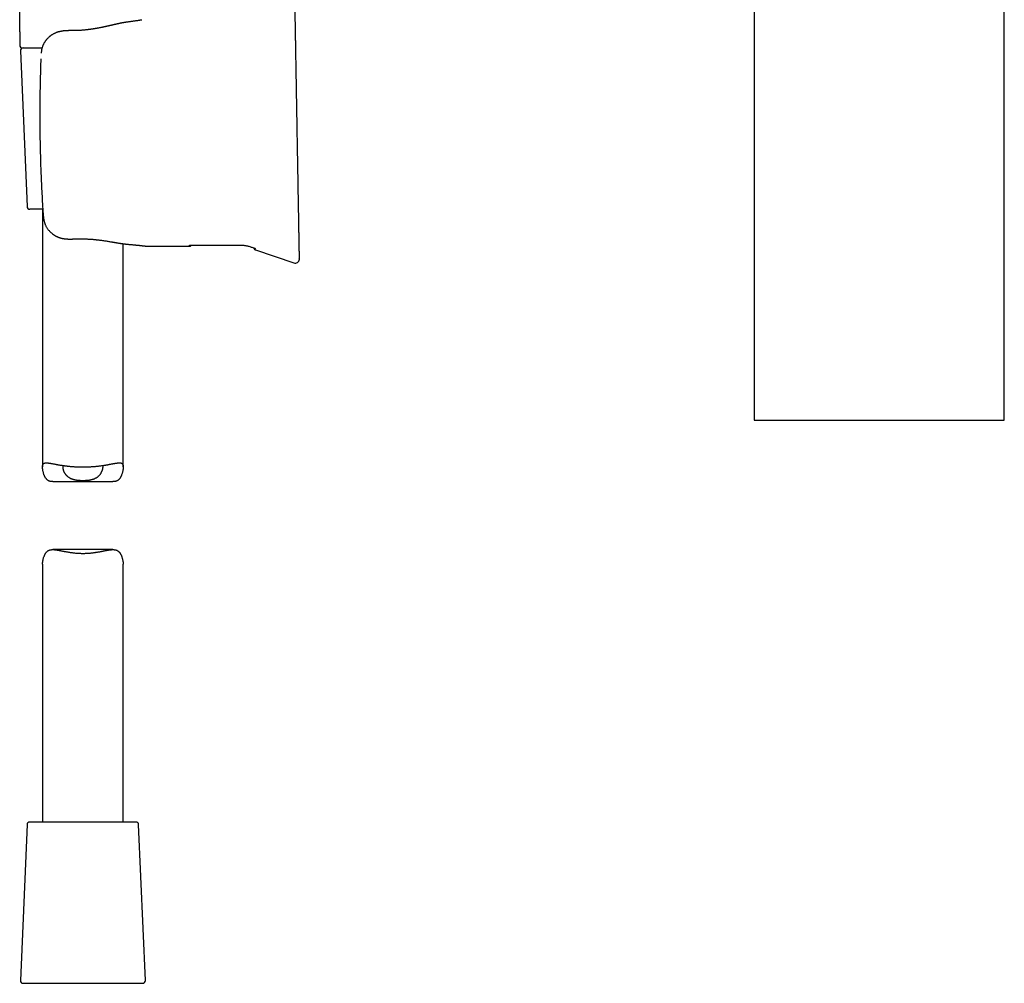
# Model space of a CAD drawing. Header units: millimetres. Extents: x 8 to 877, y 12 to 891.
# Tile 30 of 61: x 227 to 410, y 534 to 713. Entities that reach past the tile are written whole.
import ezdxf

# ---------------------------------------------------------------- set-up
doc = ezdxf.new("R2010")
doc.units = ezdxf.units.MM

msp = doc.modelspace()

# ---------------------------------------------------------------- linework, layer by layer
at = {"color": 7, "linetype": 'Continuous', "lineweight": 30}
for p, q in [((363.98, 787.36), (363.98, 638.86)), ((410.48, 638.86), (410.48, 787.36)), ((227.38, 711.1), (227.38, 708.6)), ((236.99, 711.32), (236.99, 711.32)), ((227.49, 707.58), (228.74, 678.58)), ((231.29, 706.05), (231.29, 706.06)), ((231.65, 678.1), (229.24, 678.1)), ((231.61, 678.1), (231.61, 630.16)), ((231.69, 677.66), (231.69, 677.66)), ((246.61, 630.16), (246.61, 671.68)), ((251.08, 671.21), (251.18, 671.2)), ((251.19, 671.2), (258.84, 671.2)), ((260.34, 671.44), (267.55, 671.44)), ((270.86, 670.92), (271.13, 670.83)), ((270.86, 670.92), (270.89, 670.91)), ((270.89, 670.91), (271.21, 670.8)), ((271.22, 670.56), (278.34, 668.11)), ((279.38, 668.96), (279.39, 669)), ((279.39, 669), (279.39, 669.11)), ((363.98, 638.86), (410.48, 638.86)), ((233.53, 627.43), (244.7, 627.43)), ((244.7, 614.78), (233.53, 614.78)), ((231.61, 612.05), (231.61, 564.1)), ((246.61, 564.1), (246.61, 612.05)), ((248.99, 564.1), (229.24, 564.1)), ((228.74, 563.63), (227.49, 534.63)), ((250.74, 534.63), (249.49, 563.63)), ((227.99, 534.1), (239.11, 534.1)), ((239.11, 534.1), (250.24, 534.1))]:
    msp.add_line(p, q, dxfattribs=at)
for centre, radius, start, end in [((227.88, 708.6), 0.5, 180, 270), ((227.99, 707.6), 0.5, 90, 182.4813), ((229.24, 678.6), 0.5, 182.4813, 270), ((278.6, 668.87), 0.8, 250.9541, 353.4004), ((229.24, 563.6), 0.5, 90, 177.5187), ((248.99, 563.6), 0.5, 2.4813, 90), ((227.99, 534.6), 0.5, 177.5187, 270), ((250.24, 534.6), 0.5, 270, 2.4813)]:
    msp.add_arc(centre, radius, start, end, dxfattribs=at)
for points, knots in [([(227.38, 711.1), (227.38, 711.37), (227.38, 711.91), (227.37, 712.71), (227.36, 713.51), (227.37, 714.31), (227.4, 715.1), (227.43, 715.89), (227.48, 716.66), (227.53, 717.43), (227.6, 718.31), (227.69, 719.29), (227.79, 720.37), (227.9, 721.45), (228.02, 722.53), (228.13, 723.57), (228.24, 724.58), (228.34, 725.56), (228.44, 726.54), (228.54, 727.53), (228.63, 728.51), (228.72, 729.51), (228.78, 730.44), (228.83, 731.3), (228.87, 732.09), (228.89, 732.89), (228.9, 733.69), (228.9, 734.49), (228.89, 735.3), (228.88, 735.84), (228.88, 736.1)], [0, 0, 0, 0, 0.032087, 0.064132, 0.096112, 0.127997, 0.159757, 0.190826, 0.221771, 0.252588, 0.283275, 0.326914, 0.370361, 0.413658, 0.456854, 0.5, 0.539223, 0.578483, 0.617819, 0.657268, 0.696863, 0.736638, 0.776625, 0.808196, 0.839897, 0.871725, 0.903678, 0.935728, 0.967842, 1, 1, 1, 1]), ([(278.74, 706.79), (278.73, 706.92), (278.73, 707.17), (278.72, 707.54), (278.72, 707.91), (278.71, 708.28), (278.7, 708.64), (278.7, 709), (278.69, 709.35), (278.69, 709.69), (278.68, 710.03), (278.67, 710.36), (278.67, 710.69), (278.66, 711.02), (278.66, 711.33), (278.65, 711.64), (278.65, 711.94), (278.64, 712.23), (278.64, 712.5), (278.63, 712.77), (278.63, 713.03), (278.62, 713.29), (278.62, 713.53), (278.61, 713.76), (278.61, 713.98), (278.61, 714.18), (278.6, 714.38), (278.6, 714.56), (278.6, 714.73), (278.59, 714.89), (278.59, 715.04), (278.59, 715.17), (278.59, 715.3), (278.59, 715.41), (278.58, 715.51), (278.58, 715.59), (278.58, 715.66), (278.58, 715.7), (278.58, 715.72)], [0, 0, 0, 0, 0.02816, 0.05626, 0.084335, 0.11242, 0.140512, 0.168017, 0.195461, 0.222877, 0.250298, 0.278336, 0.306274, 0.334149, 0.361998, 0.390021, 0.417604, 0.44511, 0.472576, 0.50004, 0.527975, 0.555928, 0.583938, 0.612044, 0.640038, 0.667366, 0.694736, 0.722182, 0.74974, 0.777625, 0.805522, 0.833465, 0.861489, 0.889586, 0.917154, 0.944724, 0.972328, 1, 1, 1, 1]), ([(247.49, 712.92), (247.46, 712.92), (247.41, 712.91), (247.33, 712.9), (247.25, 712.89), (247.18, 712.88), (247.12, 712.87), (247.07, 712.86), (247.03, 712.86), (246.99, 712.85), (246.96, 712.85), (246.91, 712.84), (246.85, 712.83), (246.78, 712.82), (246.7, 712.8), (246.62, 712.79), (246.54, 712.77), (246.45, 712.76), (246.35, 712.74), (246.24, 712.72), (246.13, 712.69), (246.02, 712.67), (245.92, 712.65), (245.84, 712.63), (245.76, 712.62), (245.7, 712.6), (245.65, 712.59), (245.6, 712.58), (245.55, 712.57), (245.51, 712.56), (245.47, 712.55), (245.42, 712.54), (245.36, 712.53), (245.29, 712.51), (245.21, 712.5), (245.13, 712.48), (245.03, 712.46), (244.91, 712.43), (244.77, 712.4), (244.63, 712.36), (244.49, 712.33), (244.37, 712.31), (244.26, 712.28), (244.15, 712.26), (244.06, 712.24), (243.98, 712.22), (243.9, 712.2), (243.81, 712.18), (243.71, 712.16), (243.59, 712.13), (243.46, 712.1), (243.32, 712.07), (243.18, 712.04), (243.02, 712), (242.85, 711.97), (242.67, 711.93), (242.47, 711.89), (242.26, 711.85), (242.09, 711.82), (241.97, 711.79), (241.88, 711.78), (241.8, 711.76), (241.72, 711.75), (241.65, 711.74), (241.59, 711.72), (241.54, 711.72), (241.5, 711.71), (241.47, 711.7), (241.45, 711.7), (241.42, 711.7), (241.39, 711.69), (241.35, 711.68), (241.29, 711.68), (241.22, 711.66), (241.13, 711.65), (241.02, 711.63), (240.9, 711.61), (240.75, 711.59), (240.6, 711.57), (240.42, 711.54), (240.23, 711.52), (240.02, 711.49), (239.81, 711.47), (239.58, 711.44), (239.34, 711.42), (239.08, 711.4), (238.81, 711.37), (238.53, 711.36), (238.24, 711.34), (237.94, 711.33), (237.64, 711.32), (237.31, 711.32), (237.1, 711.32), (236.99, 711.32)], [0, 0, 0, 0, 0.0105377, 0.0199795, 0.0285834, 0.036907, 0.0449712, 0.0505956, 0.0550409, 0.0584636, 0.062389, 0.0672051, 0.0746382, 0.0831094, 0.0919296, 0.1010863, 0.1105785, 0.1203663, 0.1299726, 0.1428813, 0.1551646, 0.1668275, 0.1778742, 0.1880843, 0.1953053, 0.2018211, 0.2076325, 0.2127405, 0.2173286, 0.2216271, 0.2261108, 0.23119, 0.2373004, 0.244441, 0.2524553, 0.2614603, 0.2714541, 0.2824336, 0.2981744, 0.3127861, 0.3262717, 0.338634, 0.3498758, 0.3599997, 0.3690082, 0.3769039, 0.3840083, 0.3915418, 0.4022342, 0.4138612, 0.4264184, 0.439509, 0.4534676, 0.4682872, 0.4839584, 0.4997696, 0.5198084, 0.5391235, 0.5577252, 0.5654802, 0.5731055, 0.5806014, 0.5879679, 0.5947041, 0.6003448, 0.6048912, 0.6080983, 0.6103873, 0.6121381, 0.6142964, 0.6169069, 0.6199694, 0.6256072, 0.6323376, 0.6404151, 0.6499563, 0.6609594, 0.6734226, 0.6873439, 0.7027215, 0.7195534, 0.7378377, 0.7562118, 0.7758477, 0.796744, 0.8188985, 0.8423092, 0.8669734, 0.8913735, 0.9168814, 0.9434926, 0.9712013, 1, 1, 1, 1]), ([(250.05, 713.29), (250.02, 713.28), (249.95, 713.27), (249.84, 713.25), (249.71, 713.24), (249.56, 713.21), (249.38, 713.19), (249.19, 713.16), (248.99, 713.13), (248.78, 713.1), (248.57, 713.07), (248.36, 713.04), (248.15, 713.01), (247.94, 712.98), (247.72, 712.95), (247.57, 712.93), (247.49, 712.92)], [0, 0, 0, 0, 0.0556937, 0.1138187, 0.1732724, 0.2508534, 0.3305644, 0.4123859, 0.4948169, 0.5751215, 0.6532157, 0.7248034, 0.7943918, 0.8624411, 0.9309109, 1, 1, 1, 1]), ([(236.99, 711.32), (236.92, 711.32), (236.79, 711.32), (236.61, 711.32), (236.44, 711.32), (236.28, 711.31), (236.14, 711.31), (236.01, 711.3), (235.9, 711.29), (235.81, 711.29), (235.73, 711.28), (235.66, 711.27), (235.6, 711.27), (235.55, 711.26), (235.51, 711.26), (235.48, 711.26), (235.45, 711.25), (235.43, 711.25), (235.4, 711.25), (235.36, 711.24), (235.32, 711.23), (235.26, 711.23), (235.19, 711.22), (235.1, 711.2), (234.99, 711.18), (234.87, 711.15), (234.75, 711.13), (234.65, 711.1), (234.56, 711.08), (234.49, 711.06), (234.43, 711.04), (234.37, 711.02), (234.31, 711), (234.25, 710.98), (234.14, 710.94), (234, 710.88), (233.82, 710.8), (233.65, 710.71), (233.48, 710.62), (233.35, 710.53), (233.24, 710.46), (233.16, 710.4), (233.09, 710.35), (233.03, 710.3), (232.98, 710.26), (232.94, 710.23), (232.92, 710.21), (232.89, 710.19), (232.87, 710.17), (232.8, 710.11), (232.7, 710.02), (232.56, 709.88), (232.45, 709.77), (232.36, 709.66), (232.29, 709.57), (232.21, 709.47), (232.13, 709.37), (232.05, 709.25), (231.97, 709.12), (231.88, 708.98), (231.81, 708.83), (231.73, 708.67), (231.66, 708.5), (231.59, 708.31), (231.53, 708.11), (231.47, 707.9), (231.43, 707.68), (231.39, 707.44), (231.36, 707.26), (231.36, 707.15), (231.35, 707.13)], [0, 0, 0, 0, 0.02417, 0.046713, 0.067613, 0.086857, 0.104435, 0.12034, 0.134566, 0.145629, 0.155398, 0.163867, 0.171032, 0.177125, 0.181882, 0.18586, 0.189147, 0.191777, 0.195123, 0.199578, 0.205298, 0.212288, 0.220555, 0.230027, 0.24675, 0.262331, 0.276755, 0.289995, 0.301992, 0.310925, 0.318659, 0.325448, 0.332991, 0.341603, 0.351202, 0.375073, 0.400386, 0.423111, 0.447117, 0.472414, 0.484788, 0.497446, 0.50954, 0.519751, 0.528045, 0.533282, 0.537286, 0.540606, 0.545302, 0.551508, 0.577906, 0.602261, 0.627282, 0.642455, 0.65781, 0.673698, 0.691043, 0.709825, 0.729956, 0.750803, 0.772851, 0.796093, 0.820537, 0.846205, 0.873116, 0.901171, 0.930392, 0.960837, 0.992571, 1, 1, 1, 1]), ([(227.88, 708.1), (227.88, 708.1), (227.89, 708.1), (227.9, 708.1), (227.92, 708.1), (227.95, 708.1), (228, 708.1), (228.05, 708.1), (228.1, 708.1), (228.16, 708.1), (228.23, 708.1), (228.29, 708.1), (228.37, 708.1), (228.45, 708.1), (228.53, 708.1), (228.64, 708.1), (228.78, 708.1), (228.94, 708.1), (229.12, 708.1), (229.32, 708.1), (229.53, 708.1), (229.74, 708.1), (229.97, 708.1), (230.2, 708.1), (230.45, 708.1), (230.7, 708.1), (230.98, 708.1), (231.25, 708.1), (231.44, 708.1), (231.53, 708.1)], [0, 0, 0, 0, 0.0344337, 0.0688121, 0.1031625, 0.1375122, 0.1718886, 0.206319, 0.2421815, 0.2706802, 0.299151, 0.3276093, 0.3560707, 0.3845508, 0.4130651, 0.4416292, 0.4855965, 0.5294759, 0.5733242, 0.6171985, 0.6611558, 0.705711, 0.7479068, 0.7900506, 0.8321931, 0.8743847, 0.916676, 0.9614938, 1, 1, 1, 1]), ([(231.29, 706.05), (231.27, 705.44), (231.23, 704.23), (231.18, 702.4), (231.14, 700.57), (231.12, 698.75), (231.1, 696.92), (231.1, 695.7), (231.1, 695.09)], [0, 0, 0, 0, 0.166677, 0.333339, 0.499994, 0.66665, 0.833316, 1, 1, 1, 1]), ([(279.22, 678.8), (279.22, 679.22), (279.2, 680.05), (279.18, 681.3), (279.16, 682.55), (279.14, 683.8), (279.12, 685.05), (279.09, 686.31), (279.07, 687.53), (279.05, 688.71), (279.03, 689.87), (279.01, 691.02), (278.99, 692.17), (278.97, 693.33), (278.95, 694.48), (278.93, 695.64), (278.91, 696.79), (278.89, 697.94), (278.87, 699.09), (278.85, 700.24), (278.83, 701.37), (278.81, 702.47), (278.79, 703.55), (278.77, 704.63), (278.76, 705.71), (278.74, 706.43), (278.74, 706.79)], [0, 0, 0, 0, 0.044855, 0.089677, 0.134473, 0.17925, 0.224017, 0.268779, 0.313545, 0.35459, 0.395649, 0.436728, 0.477833, 0.518961, 0.560065, 0.601144, 0.642203, 0.683248, 0.724283, 0.765315, 0.80635, 0.845047, 0.883756, 0.922481, 0.961228, 1, 1, 1, 1]), ([(231.1, 695.09), (231.1, 694.75), (231.1, 694.08), (231.11, 693.07), (231.12, 692.05), (231.14, 691.04), (231.16, 690.03), (231.17, 689.35), (231.18, 689.02)], [0, 0, 0, 0, 0.166743, 0.333394, 0.499998, 0.666602, 0.833254, 1, 1, 1, 1]), ([(231.18, 689.02), (231.2, 688.38), (231.23, 687.12), (231.3, 685.23), (231.37, 683.34), (231.46, 681.45), (231.57, 679.55), (231.64, 678.3), (231.68, 677.67)], [0, 0, 0, 0, 0.166686, 0.333351, 0.500004, 0.666657, 0.833318, 1, 1, 1, 1]), ([(231.69, 677.66), (231.69, 677.57), (231.71, 677.39), (231.73, 677.12), (231.75, 676.86), (231.78, 676.61), (231.81, 676.37), (231.85, 676.14), (231.9, 675.92), (231.96, 675.7), (232.02, 675.5), (232.09, 675.31), (232.17, 675.12), (232.25, 674.94), (232.36, 674.75), (232.47, 674.56), (232.6, 674.38), (232.74, 674.21), (232.89, 674.04), (233.03, 673.89), (233.18, 673.75), (233.32, 673.64), (233.43, 673.55), (233.52, 673.48), (233.61, 673.42), (233.68, 673.36), (233.74, 673.32), (233.79, 673.29), (233.84, 673.26), (233.88, 673.24), (233.91, 673.22), (233.93, 673.2), (233.96, 673.18), (234, 673.16), (234.04, 673.14), (234.1, 673.11), (234.15, 673.08), (234.21, 673.05), (234.28, 673.02), (234.37, 672.97), (234.48, 672.93), (234.61, 672.88), (234.71, 672.84), (234.8, 672.81), (234.87, 672.79), (234.94, 672.77), (235.01, 672.75), (235.07, 672.73), (235.12, 672.72), (235.16, 672.71), (235.19, 672.7), (235.22, 672.7), (235.25, 672.69), (235.29, 672.68), (235.33, 672.67), (235.41, 672.66), (235.52, 672.64), (235.67, 672.62), (235.81, 672.6), (235.96, 672.58), (236.08, 672.58), (236.17, 672.57), (236.22, 672.57), (236.28, 672.56), (236.33, 672.56), (236.36, 672.56), (236.38, 672.56), (236.4, 672.56), (236.42, 672.56), (236.44, 672.56), (236.48, 672.56), (236.53, 672.55), (236.6, 672.55), (236.68, 672.55), (236.77, 672.55), (236.87, 672.55), (236.99, 672.55), (237.12, 672.56), (237.26, 672.56), (237.42, 672.57), (237.53, 672.57), (237.58, 672.58)], [0, 0, 0, 0, 0.029585, 0.05848, 0.086661, 0.114111, 0.140824, 0.166804, 0.192062, 0.21662, 0.240504, 0.263757, 0.286425, 0.308534, 0.334424, 0.36021, 0.386075, 0.411951, 0.437713, 0.461547, 0.485086, 0.508246, 0.521697, 0.534975, 0.547278, 0.558151, 0.565955, 0.57282, 0.578751, 0.583755, 0.587839, 0.591007, 0.594529, 0.599311, 0.605382, 0.611926, 0.618844, 0.62613, 0.633778, 0.645913, 0.659013, 0.673414, 0.689097, 0.696548, 0.70425, 0.712201, 0.720394, 0.727792, 0.733628, 0.737915, 0.740556, 0.74308, 0.746509, 0.75084, 0.756069, 0.762192, 0.777796, 0.79268, 0.809458, 0.825361, 0.841205, 0.847279, 0.853366, 0.859466, 0.864807, 0.868769, 0.870915, 0.872227, 0.873883, 0.876631, 0.880468, 0.88615, 0.893236, 0.901723, 0.911607, 0.922885, 0.935553, 0.949605, 0.965037, 0.981838, 1, 1, 1, 1]), ([(279.38, 669.87), (279.38, 669.89), (279.38, 669.93), (279.38, 670.01), (279.38, 670.09), (279.38, 670.19), (279.37, 670.3), (279.37, 670.43), (279.37, 670.56), (279.37, 670.71), (279.36, 670.87), (279.36, 671.04), (279.36, 671.22), (279.35, 671.42), (279.35, 671.63), (279.35, 671.85), (279.34, 672.08), (279.34, 672.32), (279.33, 672.57), (279.33, 672.83), (279.32, 673.1), (279.32, 673.38), (279.31, 673.67), (279.31, 673.97), (279.3, 674.28), (279.3, 674.59), (279.29, 674.91), (279.29, 675.24), (279.28, 675.57), (279.28, 675.91), (279.27, 676.26), (279.26, 676.61), (279.26, 676.97), (279.25, 677.34), (279.24, 677.7), (279.24, 678.06), (279.23, 678.43), (279.23, 678.68), (279.22, 678.8)], [0, 0, 0, 0, 0.0281596, 0.0562599, 0.0843351, 0.1124199, 0.1405121, 0.1680169, 0.1954606, 0.2228767, 0.2502982, 0.2783362, 0.3062744, 0.3341495, 0.3619982, 0.3900208, 0.4176043, 0.4451104, 0.4725763, 0.5000398, 0.5279752, 0.5559279, 0.5839377, 0.612044, 0.6400381, 0.6673659, 0.6947355, 0.7221819, 0.7497397, 0.7776252, 0.8055219, 0.8334648, 0.8614891, 0.8895858, 0.9171539, 0.9447239, 0.9723284, 1, 1, 1, 1]), ([(237.58, 672.57), (237.68, 672.58), (237.89, 672.59), (238.19, 672.6), (238.48, 672.6), (238.77, 672.6), (239.04, 672.6), (239.31, 672.59), (239.56, 672.58), (239.81, 672.57), (240.06, 672.56), (240.32, 672.55), (240.59, 672.53), (240.84, 672.51), (241.07, 672.49), (241.3, 672.47), (241.51, 672.45), (241.71, 672.42), (241.9, 672.4), (242.09, 672.38), (242.26, 672.36), (242.43, 672.34), (242.65, 672.31), (242.94, 672.27), (243.28, 672.22), (243.6, 672.16), (243.93, 672.11), (244.25, 672.06), (244.48, 672.02), (244.64, 671.99), (244.71, 671.98), (244.78, 671.97), (244.84, 671.96), (244.91, 671.95), (244.97, 671.94), (245.01, 671.93), (245.05, 671.93), (245.07, 671.92), (245.09, 671.92), (245.12, 671.91), (245.16, 671.91), (245.21, 671.9), (245.27, 671.89), (245.33, 671.88), (245.45, 671.86), (245.63, 671.83), (245.82, 671.8), (245.98, 671.77), (246.13, 671.75), (246.27, 671.73), (246.4, 671.71), (246.49, 671.7), (246.56, 671.69), (246.63, 671.68), (246.69, 671.67), (246.74, 671.67), (246.78, 671.66), (246.81, 671.66), (246.84, 671.65), (246.86, 671.65), (246.9, 671.65), (246.95, 671.64), (247.01, 671.63), (247.06, 671.63), (247.11, 671.62), (247.16, 671.62), (247.22, 671.61), (247.29, 671.6), (247.37, 671.59), (247.46, 671.59), (247.52, 671.58), (247.55, 671.58)], [0, 0, 0, 0, 0.0286592, 0.056521, 0.0835807, 0.1098343, 0.1352789, 0.1594793, 0.1828952, 0.2055251, 0.2273679, 0.2529859, 0.2774261, 0.3006871, 0.3227677, 0.3436666, 0.3633823, 0.3819133, 0.4009269, 0.4185027, 0.4346783, 0.4503344, 0.465831, 0.4998512, 0.5331539, 0.5657373, 0.5975716, 0.6308451, 0.663672, 0.6709785, 0.6782617, 0.6855213, 0.6927573, 0.69982, 0.70594, 0.7110074, 0.7142432, 0.7168307, 0.7189025, 0.7217969, 0.7258613, 0.7309928, 0.7372553, 0.7444703, 0.7517211, 0.7768574, 0.8008038, 0.8158171, 0.8316185, 0.8482433, 0.8656964, 0.8738034, 0.8820712, 0.8898181, 0.8966001, 0.9024153, 0.9072618, 0.9111383, 0.9137336, 0.9165445, 0.9211171, 0.9273509, 0.933807, 0.940075, 0.9461547, 0.9520457, 0.9594387, 0.9678555, 0.9774177, 0.9881306, 1, 1, 1, 1]), ([(247.55, 671.58), (247.63, 671.57), (247.78, 671.56), (248, 671.54), (248.2, 671.52), (248.39, 671.5), (248.57, 671.48), (248.73, 671.47), (248.88, 671.45), (249.01, 671.44), (249.13, 671.43), (249.25, 671.42), (249.35, 671.4), (249.45, 671.39), (249.54, 671.39), (249.62, 671.38), (249.69, 671.37), (249.76, 671.36), (249.82, 671.35), (249.88, 671.35), (249.93, 671.34), (249.99, 671.34), (250.05, 671.33), (250.13, 671.32), (250.2, 671.31), (250.28, 671.3), (250.36, 671.29), (250.44, 671.29), (250.51, 671.28), (250.59, 671.27), (250.66, 671.26), (250.73, 671.25), (250.79, 671.24), (250.84, 671.24), (250.9, 671.23), (250.94, 671.23), (250.98, 671.22), (251.02, 671.22), (251.05, 671.21), (251.07, 671.21), (251.08, 671.21), (251.08, 671.21), (251.08, 671.21)], [0, 0, 0, 0, 0.035302, 0.069369, 0.102177, 0.133706, 0.163937, 0.192855, 0.218908, 0.243773, 0.267446, 0.289918, 0.311188, 0.331252, 0.350107, 0.367753, 0.38419, 0.399417, 0.413195, 0.425814, 0.438585, 0.452511, 0.470059, 0.489144, 0.509763, 0.531948, 0.555707, 0.580576, 0.606968, 0.634882, 0.664318, 0.690487, 0.717749, 0.746101, 0.775538, 0.806057, 0.837652, 0.868422, 0.900135, 0.932786, 0.966367, 1, 1, 1, 1]), ([(258.84, 671.35), (258.84, 671.35), (258.84, 671.35), (258.87, 671.36), (258.91, 671.37), (258.96, 671.38), (259.01, 671.39), (259.07, 671.39), (259.14, 671.4), (259.21, 671.4), (259.3, 671.41), (259.4, 671.42), (259.52, 671.42), (259.64, 671.43), (259.76, 671.43), (259.86, 671.43), (259.96, 671.44), (260.07, 671.44), (260.19, 671.44), (260.29, 671.44), (260.34, 671.44)], [0, 0, 0, 0, 0.061607, 0.12335, 0.185937, 0.250045, 0.299877, 0.349598, 0.399484, 0.449802, 0.500818, 0.564449, 0.627017, 0.689046, 0.751072, 0.79386, 0.835859, 0.877266, 0.938706, 1, 1, 1, 1]), ([(258.84, 671.2), (258.86, 671.2), (258.9, 671.2), (258.96, 671.21), (259.02, 671.22), (259.07, 671.23), (259.12, 671.25), (259.16, 671.28), (259.2, 671.3), (259.23, 671.34), (259.26, 671.37), (259.27, 671.4), (259.28, 671.41)], [0, 0, 0, 0, 0.131617, 0.245376, 0.34411, 0.469042, 0.571617, 0.656235, 0.72575, 0.850059, 0.937097, 1, 1, 1, 1]), ([(259.06, 671.38), (259.06, 671.38), (259.06, 671.38), (259.07, 671.38), (259.07, 671.38), (259.08, 671.39), (259.09, 671.39), (259.11, 671.39), (259.13, 671.39), (259.16, 671.4), (259.2, 671.4), (259.24, 671.4), (259.29, 671.41), (259.34, 671.41), (259.4, 671.41), (259.47, 671.42), (259.54, 671.42), (259.62, 671.42), (259.69, 671.43), (259.77, 671.43), (259.86, 671.43), (259.97, 671.43), (260.08, 671.44), (260.21, 671.44), (260.29, 671.44), (260.34, 671.44)], [0, 0, 0, 0, 0.0243884, 0.0464663, 0.0657289, 0.0833774, 0.1033587, 0.1383048, 0.1764988, 0.2148679, 0.2533669, 0.3029624, 0.3494808, 0.3932731, 0.4390102, 0.4880583, 0.5403976, 0.581869, 0.627243, 0.6774014, 0.7323432, 0.7920658, 0.8565686, 0.9258637, 1, 1, 1, 1]), ([(267.55, 671.44), (267.64, 671.44), (267.82, 671.44), (268.09, 671.44), (268.37, 671.43), (268.64, 671.42), (268.91, 671.4), (269.17, 671.37), (269.44, 671.33), (269.72, 671.27), (270, 671.2), (270.28, 671.11), (270.57, 671.02), (270.76, 670.95), (270.86, 670.92)], [0, 0, 0, 0, 0.077667, 0.160378, 0.241914, 0.322382, 0.401925, 0.480729, 0.558959, 0.644698, 0.730932, 0.818436, 0.907911, 1, 1, 1, 1]), ([(267.55, 671.44), (267.64, 671.44), (267.82, 671.44), (268.09, 671.44), (268.37, 671.43), (268.64, 671.42), (268.91, 671.4), (269.17, 671.37), (269.44, 671.33), (269.72, 671.27), (270, 671.2), (270.28, 671.11), (270.57, 671.02), (270.76, 670.95), (270.86, 670.92)], [0, 0, 0, 0, 0.077668, 0.1603795, 0.2419153, 0.3223836, 0.4019263, 0.4807296, 0.5589593, 0.6446983, 0.7309311, 0.8184351, 0.9079104, 1, 1, 1, 1]), ([(267.55, 671.44), (267.55, 671.44), (267.55, 671.44), (267.55, 671.44), (267.55, 671.44)], [0, 0, 0, 0, 0.419762, 1, 1, 1, 1]), ([(270.86, 670.92), (270.86, 670.92), (270.86, 670.92), (270.86, 670.92), (270.86, 670.92)], [0, 0, 0, 0, 0.8472866, 1, 1, 1, 1]), ([(270.89, 670.91), (270.89, 670.9), (270.9, 670.88), (270.91, 670.84), (270.93, 670.78), (270.96, 670.72), (271.01, 670.67), (271.06, 670.64), (271.11, 670.61), (271.16, 670.58), (271.2, 670.57), (271.22, 670.56)], [0, 0, 0, 0, 0.027243, 0.128607, 0.264949, 0.391641, 0.518337, 0.654692, 0.756069, 0.869791, 1, 1, 1, 1]), ([(271.13, 670.83), (271.13, 670.82), (271.14, 670.82), (271.16, 670.81), (271.18, 670.81), (271.2, 670.8), (271.2, 670.8), (271.21, 670.8), (271.21, 670.8), (271.21, 670.8), (271.21, 670.8)], [0, 0, 0, 0, 0.12047, 0.525492, 0.711383, 0.852272, 0.947886, 0.97906, 0.990721, 1, 1, 1, 1]), ([(279.35, 668.8), (279.35, 668.8), (279.35, 668.8), (279.35, 668.81), (279.35, 668.82), (279.36, 668.85), (279.37, 668.88), (279.38, 668.93), (279.38, 668.97), (279.39, 669)], [0, 0, 0, 0, 0.109698, 0.221516, 0.336732, 0.456513, 0.625058, 0.805653, 1, 1, 1, 1]), ([(279.39, 668.77), (279.39, 668.77), (279.39, 668.77), (279.39, 668.78), (279.38, 668.78), (279.37, 668.79), (279.35, 668.79), (279.35, 668.8)], [0, 0, 0, 0, 0.271798, 0.45384, 0.635885, 0.817939, 1, 1, 1, 1]), ([(279.39, 669.11), (279.39, 669.14), (279.39, 669.2), (279.39, 669.3), (279.39, 669.42), (279.39, 669.56), (279.38, 669.71), (279.38, 669.82), (279.38, 669.87)], [0, 0, 0, 0, 0.166709, 0.333367, 0.5, 0.666633, 0.833291, 1, 1, 1, 1]), ([(233.53, 627.43), (233.5, 627.43), (233.43, 627.43), (233.32, 627.44), (233.2, 627.45), (233.08, 627.47), (232.97, 627.49), (232.86, 627.53), (232.76, 627.57), (232.66, 627.62), (232.57, 627.68), (232.48, 627.76), (232.4, 627.84), (232.31, 627.93), (232.23, 628.04), (232.15, 628.15), (232.09, 628.26), (232.03, 628.37), (231.98, 628.48), (231.93, 628.6), (231.87, 628.76), (231.81, 628.94), (231.76, 629.14), (231.71, 629.35), (231.67, 629.53), (231.65, 629.69), (231.63, 629.82), (231.62, 629.94), (231.61, 630.07), (231.61, 630.2), (231.62, 630.31), (231.63, 630.41), (231.65, 630.5), (231.67, 630.58), (231.7, 630.65), (231.74, 630.7), (231.78, 630.75), (231.83, 630.8), (231.88, 630.83), (231.94, 630.86), (232.01, 630.89), (232.08, 630.9), (232.16, 630.91), (232.24, 630.92), (232.33, 630.92), (232.43, 630.92), (232.53, 630.91), (232.64, 630.9), (232.75, 630.89), (232.89, 630.87), (233.03, 630.85), (233.18, 630.82), (233.34, 630.79), (233.51, 630.76), (233.69, 630.73), (233.87, 630.69), (234.07, 630.66), (234.26, 630.62), (234.46, 630.58), (234.64, 630.55), (234.82, 630.52), (235.02, 630.49), (235.21, 630.46), (235.41, 630.43), (235.61, 630.4), (235.85, 630.37), (236.08, 630.34), (236.32, 630.31), (236.53, 630.29), (236.75, 630.27), (236.97, 630.25), (237.19, 630.23), (237.42, 630.22), (237.65, 630.2), (237.8, 630.2), (237.88, 630.19)], [0, 0, 0, 0, 0.007132, 0.018623, 0.030191, 0.041759, 0.053118, 0.064476, 0.075945, 0.087413, 0.099127, 0.110842, 0.122676, 0.134511, 0.150229, 0.162124, 0.17402, 0.185963, 0.197907, 0.209955, 0.222004, 0.246142, 0.262315, 0.281331, 0.305223, 0.317192, 0.32916, 0.343709, 0.358258, 0.372916, 0.387573, 0.402457, 0.417382, 0.430043, 0.442705, 0.45547, 0.468234, 0.4812, 0.494167, 0.507229, 0.520291, 0.532932, 0.545572, 0.558283, 0.570994, 0.583836, 0.596677, 0.609578, 0.622478, 0.637529, 0.652581, 0.66771, 0.68284, 0.69812, 0.713401, 0.728754, 0.744107, 0.762059, 0.775631, 0.789203, 0.802825, 0.816447, 0.830223, 0.843999, 0.857828, 0.871657, 0.890249, 0.903858, 0.917468, 0.93113, 0.944793, 0.958566, 0.972339, 0.98617, 1, 1, 1, 1]), ([(235.41, 630.43), (235.4, 630.42), (235.39, 630.4), (235.38, 630.35), (235.37, 630.29), (235.37, 630.22), (235.36, 630.16), (235.37, 630.08), (235.38, 629.98), (235.39, 629.87), (235.42, 629.75), (235.45, 629.64), (235.49, 629.51), (235.54, 629.39), (235.6, 629.27), (235.66, 629.14), (235.73, 629.02), (235.81, 628.89), (235.9, 628.77), (236, 628.66), (236.1, 628.54), (236.22, 628.43), (236.35, 628.32), (236.47, 628.24), (236.59, 628.17), (236.68, 628.11), (236.78, 628.06), (236.89, 628.01), (237, 627.97), (237.11, 627.92), (237.23, 627.88), (237.35, 627.85), (237.47, 627.82), (237.6, 627.79), (237.73, 627.76), (237.86, 627.74), (237.99, 627.72), (238.13, 627.7), (238.27, 627.69), (238.4, 627.68), (238.54, 627.67), (238.68, 627.66), (238.82, 627.66), (238.96, 627.65), (239.11, 627.65), (239.25, 627.65), (239.39, 627.66), (239.53, 627.66), (239.68, 627.67), (239.82, 627.68), (239.96, 627.69), (240.11, 627.7), (240.25, 627.72), (240.39, 627.74), (240.52, 627.77), (240.66, 627.79), (240.79, 627.82), (240.91, 627.86), (241.03, 627.89), (241.15, 627.93), (241.26, 627.98), (241.37, 628.02), (241.48, 628.08), (241.58, 628.13), (241.68, 628.19), (241.77, 628.25), (241.85, 628.31), (241.94, 628.37), (242.01, 628.44), (242.09, 628.51), (242.16, 628.58), (242.24, 628.67), (242.33, 628.78), (242.42, 628.9), (242.5, 629.03), (242.58, 629.16), (242.64, 629.29), (242.7, 629.42), (242.75, 629.56), (242.79, 629.68), (242.82, 629.78), (242.84, 629.87), (242.85, 629.96), (242.86, 630.05), (242.86, 630.13), (242.86, 630.21), (242.86, 630.29), (242.84, 630.36), (242.83, 630.4), (242.82, 630.43), (242.82, 630.43)], [0, 0, 0, 0, 0.0045089, 0.0143071, 0.0241695, 0.034032, 0.0440136, 0.0540099, 0.0682581, 0.0825387, 0.0969049, 0.1112954, 0.1259508, 0.1406273, 0.155365, 0.170123, 0.1850428, 0.1999857, 0.2150046, 0.2300523, 0.2454595, 0.2609066, 0.2764896, 0.2921251, 0.301831, 0.3115518, 0.3213971, 0.3312422, 0.3411578, 0.3510733, 0.3611244, 0.371195, 0.3809012, 0.3906249, 0.4004816, 0.4103382, 0.4202659, 0.4301937, 0.4402562, 0.4503366, 0.4600421, 0.4697632, 0.4796049, 0.4894465, 0.4993528, 0.5092591, 0.5192895, 0.5293369, 0.5394279, 0.5495364, 0.5597849, 0.5700334, 0.5803588, 0.5906842, 0.6011591, 0.6116554, 0.6214897, 0.6313422, 0.6413359, 0.6513297, 0.6614001, 0.6714706, 0.6816858, 0.69192, 0.7015213, 0.7111371, 0.7208531, 0.7305693, 0.7403357, 0.7501023, 0.7599606, 0.7698292, 0.7852044, 0.8006118, 0.8161077, 0.8316301, 0.8474482, 0.8632915, 0.8792112, 0.8951579, 0.9064538, 0.9177614, 0.9291816, 0.9406014, 0.9520919, 0.963582, 0.9752176, 0.9868785, 0.998176, 1, 1, 1, 1]), ([(237.88, 630.19), (237.98, 630.19), (238.15, 630.18), (238.4, 630.17), (238.63, 630.17), (238.86, 630.16), (239.08, 630.16), (239.31, 630.16), (239.55, 630.16), (239.78, 630.17), (240.03, 630.18), (240.31, 630.19), (240.59, 630.2), (240.83, 630.22), (241.05, 630.23), (241.27, 630.25), (241.49, 630.27), (241.7, 630.29), (241.92, 630.32), (242.13, 630.34), (242.36, 630.37), (242.61, 630.4), (242.86, 630.44), (243.07, 630.47), (243.27, 630.5), (243.45, 630.53), (243.64, 630.56), (243.82, 630.59), (244, 630.63), (244.17, 630.66), (244.36, 630.69), (244.56, 630.73), (244.76, 630.77), (244.93, 630.8), (245.07, 630.83), (245.21, 630.85), (245.35, 630.87), (245.48, 630.89), (245.61, 630.9), (245.73, 630.92), (245.83, 630.92), (245.91, 630.92), (245.98, 630.92), (246.06, 630.92), (246.14, 630.9), (246.21, 630.89), (246.28, 630.87), (246.34, 630.84), (246.4, 630.8), (246.45, 630.76), (246.49, 630.71), (246.52, 630.65), (246.55, 630.58), (246.58, 630.51), (246.6, 630.43), (246.61, 630.34), (246.61, 630.24), (246.61, 630.13), (246.61, 630.02), (246.6, 629.92), (246.59, 629.81), (246.58, 629.7), (246.56, 629.56), (246.52, 629.37), (246.47, 629.14), (246.41, 628.91), (246.34, 628.71), (246.28, 628.56), (246.23, 628.45), (246.18, 628.34), (246.13, 628.24), (246.07, 628.14), (246, 628.04), (245.93, 627.95), (245.86, 627.86), (245.78, 627.78), (245.7, 627.71), (245.61, 627.65), (245.51, 627.59), (245.41, 627.55), (245.3, 627.51), (245.19, 627.48), (245.08, 627.46), (244.96, 627.44), (244.83, 627.43), (244.75, 627.43), (244.7, 627.43), (244.7, 627.43)], [0, 0, 0, 0, 0.015428, 0.0271, 0.038773, 0.050492, 0.062211, 0.074074, 0.085937, 0.097849, 0.109761, 0.125785, 0.141213, 0.152883, 0.164553, 0.176268, 0.187983, 0.199837, 0.211691, 0.22359, 0.23549, 0.251492, 0.267168, 0.27902, 0.290873, 0.30277, 0.314667, 0.326698, 0.338729, 0.350805, 0.362882, 0.379116, 0.395334, 0.407615, 0.419896, 0.43223, 0.444564, 0.457073, 0.469582, 0.482157, 0.494732, 0.503207, 0.511689, 0.522847, 0.534006, 0.54523, 0.556454, 0.567827, 0.5792, 0.59066, 0.602119, 0.613293, 0.624467, 0.635735, 0.647002, 0.658461, 0.669921, 0.681475, 0.693029, 0.702695, 0.71236, 0.722052, 0.731745, 0.751252, 0.770785, 0.79047, 0.810177, 0.820085, 0.829992, 0.839922, 0.849851, 0.859711, 0.86957, 0.879479, 0.889387, 0.899436, 0.909484, 0.919633, 0.929783, 0.93966, 0.949538, 0.95951, 0.969482, 0.979622, 0.989763, 0.999973, 1, 1, 1, 1]), ([(231.61, 612.05), (231.61, 612.06), (231.61, 612.1), (231.62, 612.18), (231.62, 612.29), (231.63, 612.4), (231.65, 612.5), (231.67, 612.65), (231.7, 612.84), (231.76, 613.07), (231.82, 613.3), (231.89, 613.49), (231.95, 613.64), (231.99, 613.75), (232.05, 613.86), (232.1, 613.97), (232.16, 614.07), (232.23, 614.17), (232.29, 614.26), (232.37, 614.34), (232.45, 614.42), (232.53, 614.5), (232.62, 614.56), (232.72, 614.62), (232.82, 614.66), (232.92, 614.7), (233.03, 614.73), (233.15, 614.75), (233.27, 614.77), (233.4, 614.78), (233.53, 614.78), (233.68, 614.78), (233.85, 614.77), (234.04, 614.75), (234.24, 614.72), (234.43, 614.69), (234.6, 614.66), (234.77, 614.63), (234.93, 614.6), (235.12, 614.56), (235.33, 614.52), (235.55, 614.48), (235.76, 614.44), (235.95, 614.41), (236.14, 614.37), (236.33, 614.34), (236.53, 614.3), (236.73, 614.27), (236.93, 614.24), (237.16, 614.21), (237.42, 614.18), (237.69, 614.15), (237.95, 614.13), (238.18, 614.11), (238.41, 614.1), (238.65, 614.09), (238.89, 614.08), (239.13, 614.08), (239.37, 614.08), (239.64, 614.09), (239.92, 614.1), (240.19, 614.12), (240.42, 614.14), (240.63, 614.16), (240.83, 614.18), (241.04, 614.21), (241.24, 614.23), (241.45, 614.26), (241.65, 614.3), (241.87, 614.33), (242.11, 614.37), (242.35, 614.42), (242.57, 614.46), (242.77, 614.5), (242.96, 614.53), (243.15, 614.57), (243.33, 614.61), (243.52, 614.64), (243.7, 614.67), (243.89, 614.71), (244.08, 614.73), (244.25, 614.75), (244.39, 614.77), (244.52, 614.77), (244.65, 614.78), (244.78, 614.78), (244.91, 614.77), (245.03, 614.76), (245.15, 614.74), (245.26, 614.71), (245.37, 614.68), (245.47, 614.64), (245.57, 614.58), (245.66, 614.52), (245.75, 614.45), (245.83, 614.37), (245.92, 614.28), (246, 614.17), (246.07, 614.06), (246.14, 613.95), (246.19, 613.84), (246.25, 613.72), (246.3, 613.61), (246.36, 613.45), (246.42, 613.27), (246.47, 613.06), (246.52, 612.86), (246.56, 612.67), (246.58, 612.52), (246.59, 612.39), (246.61, 612.26), (246.61, 612.15), (246.61, 612.08), (246.61, 612.05)], [0, 0, 0, 0, 0.002313, 0.011226, 0.018681, 0.026136, 0.033613, 0.041089, 0.056136, 0.071202, 0.086387, 0.101588, 0.10923, 0.116872, 0.124531, 0.13219, 0.139795, 0.1474, 0.155043, 0.162686, 0.170437, 0.178188, 0.186016, 0.193845, 0.201464, 0.209083, 0.216775, 0.224467, 0.232289, 0.240111, 0.247987, 0.255863, 0.266418, 0.276974, 0.287612, 0.298251, 0.306325, 0.314399, 0.322499, 0.330599, 0.341479, 0.352593, 0.360984, 0.369376, 0.377793, 0.38621, 0.394707, 0.403205, 0.411731, 0.420257, 0.431707, 0.444049, 0.453405, 0.46276, 0.472161, 0.481561, 0.491106, 0.500651, 0.510246, 0.519841, 0.532778, 0.543853, 0.552227, 0.5606, 0.569005, 0.57741, 0.585906, 0.594403, 0.602929, 0.611455, 0.622909, 0.634663, 0.643545, 0.652426, 0.661338, 0.67025, 0.679257, 0.688264, 0.697306, 0.706348, 0.718505, 0.726124, 0.733742, 0.741394, 0.749046, 0.756779, 0.764512, 0.772297, 0.780082, 0.787727, 0.795371, 0.803089, 0.810807, 0.81869, 0.826574, 0.834538, 0.842503, 0.853081, 0.861086, 0.869091, 0.877129, 0.885167, 0.893275, 0.901384, 0.917628, 0.928513, 0.94131, 0.957389, 0.965444, 0.973498, 0.98329, 0.993081, 1, 1, 1, 1])]:
    msp.add_open_spline(points, degree=3, knots=knots, dxfattribs=at)

doc.saveas('drawing.dxf')
